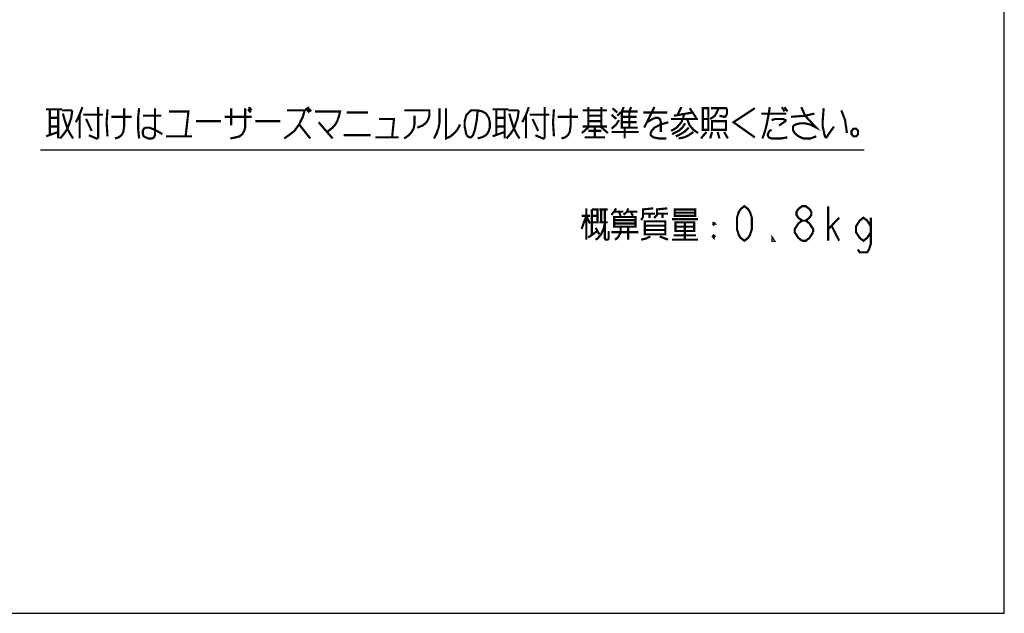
# Model space of a CAD drawing. Extents: x 0 to 840, y 0 to 594.
# Tile 15 of 21: x 658 to 840, y 0 to 110. Entities that reach past the tile are written whole.
import ezdxf

# ---------------------------------------------------------------- set-up
doc = ezdxf.new("R2010")
doc.units = 0
doc.header["$LTSCALE"] = 46.2
doc.layers.get('0').update_dxf_attribs({"linetype": 'CONTINUOUS'})
doc.layers.add('ALL_NOTE', color=7, linetype='CONTINUOUS')

msp = doc.modelspace()

# ---------------------------------------------------------------- linework, layer by layer
at = {"color": 7, "linetype": 'CONTINUOUS'}
for p, q in [((840, 0), (840, 594)), ((0, 0), (840, 0))]:
    msp.add_line(p, q, dxfattribs=at)
at = {"color": 2, "linetype": 'CONTINUOUS'}
msp.add_line((661.741, 85.726), (814.058, 85.726), dxfattribs=at)
at = {"layer": 'ALL_NOTE', "color": 2, "linetype": 'CONTINUOUS', "const_width": 0.4}
for points in [[(662.802, 93.216), (665.726, 93.216)], [(663.49, 93.216), (663.49, 88.416)], [(665.038, 93.216), (665.038, 87.816)], [(665.726, 93.016), (667.446, 93.016), (667.618, 92.816), (667.446, 91.616), (666.758, 89.616), (666.07, 88.616), (665.382, 87.816)], [(669.51, 93.616), (668.994, 92.216), (668.306, 90.816)], [(672.434, 93.616), (672.434, 88.016), (672.262, 87.816), (672.09, 87.816), (670.714, 88.416)], [(674.154, 93.216), (673.982, 90.816), (674.154, 88.216)], [(677.25, 93.416), (677.25, 90.216), (677.078, 89.016), (676.734, 88.416), (676.218, 88.016), (675.53, 87.816)], [(680.002, 93.416), (679.83, 91.816), (679.83, 89.416), (680.002, 87.816)], [(682.926, 93.416), (682.926, 88.416), (682.754, 88.016), (682.41, 87.816), (681.722, 87.816), (681.206, 88.016), (680.862, 88.216), (680.69, 88.616), (680.69, 89.216), (680.862, 89.616), (681.206, 89.816), (681.894, 89.816), (682.41, 89.616), (682.926, 89.416), (684.302, 88.616)], [(685.506, 92.816), (689.118, 92.816), (688.602, 88.216)], [(699.61, 93.416), (699.61, 89.816), (699.438, 89.216), (699.094, 88.616), (698.578, 88.216), (697.89, 88.016), (696.858, 87.816)], [(697.03, 90.216), (697.03, 93.416)], [(700.126, 93.216), (700.642, 92.616)], [(700.298, 93.616), (700.814, 93.016)], [(707.35, 93.016), (710.618, 93.016), (710.274, 91.816), (709.586, 90.416), (708.726, 89.216), (707.694, 88.416), (706.834, 87.816)], [(710.79, 93.416), (711.478, 92.616)], [(711.134, 93.616), (711.822, 92.816)], [(712.51, 92.816), (717.154, 92.816), (716.982, 92.016), (716.638, 91.016), (716.294, 90.416), (715.778, 89.816), (715.262, 89.416), (714.746, 89.016)], [(729.022, 93.016), (733.666, 93.016), (733.666, 92.016), (733.494, 91.416), (733.15, 90.816), (732.462, 90.216), (731.43, 89.816)], [(735.558, 93.416), (735.558, 90.816), (735.386, 89.816), (735.042, 88.816), (734.526, 87.816)], [(736.762, 93.416), (736.762, 87.816), (737.622, 88.216), (738.31, 88.816), (738.826, 89.416), (739.17, 90.016), (739.342, 90.416)], [(740.546, 88.416), (740.202, 90.016), (740.202, 91.016), (740.546, 92.216), (741.406, 93.016), (742.61, 93.016), (743.47, 92.816), (744.158, 92.416), (744.674, 91.616), (744.846, 90.816), (744.846, 89.816), (744.674, 89.216), (744.33, 88.616), (743.814, 88.216), (743.298, 88.016), (742.61, 87.816)], [(742.61, 93.016), (742.438, 91.216), (742.094, 89.416), (741.75, 88.416), (741.406, 88.016), (741.062, 88.016), (740.546, 88.416)], [(745.362, 93.216), (748.286, 93.216)], [(746.05, 93.216), (746.05, 88.416)], [(747.598, 93.216), (747.598, 87.816)], [(748.286, 93.016), (750.006, 93.016), (750.178, 92.816), (750.006, 91.616), (749.318, 89.616), (748.63, 88.616), (747.942, 87.816)], [(752.07, 93.616), (751.554, 92.216), (750.866, 90.816)], [(754.994, 93.616), (754.994, 88.016), (754.822, 87.816), (754.65, 87.816), (753.274, 88.416)], [(756.714, 93.216), (756.542, 90.816), (756.714, 88.216)], [(759.81, 93.416), (759.81, 90.216), (759.638, 89.016), (759.294, 88.416), (758.778, 88.016), (758.09, 87.816)], [(762.046, 93.016), (766.518, 93.016)], [(763.078, 93.616), (763.078, 90.016)], [(765.486, 93.616), (765.486, 90.016)], [(767.55, 93.416), (768.41, 92.616)], [(768.41, 92.016), (769.27, 92.816), (769.614, 93.616)], [(769.27, 92.816), (772.194, 92.816)], [(769.27, 92.816), (769.27, 89.816), (772.194, 89.816)], [(770.646, 92.816), (770.99, 93.616)], [(770.646, 92.816), (770.646, 89.816)], [(775.29, 93.616), (773.398, 89.816)], [(780.278, 93.616), (779.59, 92.216)], [(781.826, 93.416), (783.03, 91.616)], [(784.234, 93.416), (784.234, 89.416), (785.266, 89.416), (785.266, 93.416), (784.234, 93.416)], [(785.61, 91.416), (786.47, 92.016), (786.814, 92.616), (787.158, 93.416)], [(785.782, 93.416), (788.534, 93.416), (788.706, 93.216), (788.706, 92.416), (788.534, 92.016), (788.362, 91.816), (788.19, 91.816), (787.33, 92.016)], [(793.866, 93.416), (789.91, 90.816), (793.866, 88.016)], [(796.618, 93.616), (796.446, 92.416), (796.102, 90.616), (795.758, 89.216), (795.414, 88.216), (795.242, 87.816)], [(798.854, 93.616), (799.37, 92.816)], [(799.37, 93.616), (799.886, 92.816)], [(802.466, 93.616), (803.154, 92.016), (805.218, 89.816), (804.014, 90.416), (803.154, 90.616), (802.294, 90.616), (801.434, 90.416), (801.09, 90.216), (800.918, 90.016), (800.918, 89.416), (801.09, 89.016), (801.434, 88.616), (801.95, 88.216), (802.81, 87.816), (804.186, 87.816), (805.218, 88.216)], [(806.594, 93.416), (806.422, 91.216), (806.422, 90.016), (806.766, 88.416), (806.938, 88.016), (807.11, 88.016), (808.486, 90.016)], [(809.862, 93.016), (810.55, 91.216), (810.894, 88.816)], [(663.49, 91.616), (665.038, 91.616)], [(665.898, 92.416), (666.242, 91.216), (666.758, 89.616), (667.274, 88.616), (667.79, 87.816)], [(668.994, 92.216), (668.994, 87.816)], [(669.682, 92.216), (673.294, 92.216)], [(670.198, 91.416), (671.23, 89.216)], [(674.842, 91.816), (678.626, 91.816)], [(680.69, 92.016), (684.13, 92.016)], [(690.494, 91.016), (695.138, 91.016)], [(695.826, 91.816), (700.814, 91.816)], [(701.502, 91.016), (706.146, 91.016)], [(718.358, 92.616), (722.314, 92.616)], [(724.378, 91.416), (727.13, 91.416), (726.786, 88.016)], [(730.914, 92.016), (730.914, 90.416), (730.742, 89.616), (730.398, 89.016), (729.882, 88.416), (729.022, 87.816)], [(746.05, 91.616), (747.598, 91.616)], [(748.458, 92.416), (748.802, 91.216), (749.318, 89.616), (749.834, 88.616), (750.35, 87.816)], [(751.554, 92.216), (751.554, 87.816)], [(752.242, 92.216), (755.854, 92.216)], [(752.758, 91.416), (753.79, 89.216)], [(757.402, 91.816), (761.186, 91.816)], [(763.078, 92.016), (765.486, 92.016)], [(765.486, 91.016), (763.078, 91.016)], [(767.378, 92.216), (768.238, 91.416)], [(767.378, 89.616), (768.238, 90.416), (768.754, 91.216)], [(769.27, 91.816), (772.022, 91.816)], [(773.226, 92.616), (777.698, 92.616)], [(773.914, 90.816), (774.946, 91.416), (775.462, 91.616), (775.978, 91.616), (776.322, 91.416), (776.494, 90.816), (776.494, 89.016)], [(780.794, 92.416), (780.622, 91.616), (780.278, 90.816), (779.418, 89.816), (778.386, 89.216)], [(778.386, 91.416), (783.374, 91.416)], [(778.902, 92.016), (782.342, 92.616)], [(781.31, 91.416), (781.826, 90.216), (782.514, 89.416), (783.374, 88.816)], [(784.234, 91.416), (785.266, 91.416)], [(785.954, 91.016), (785.954, 89.416), (788.534, 89.416), (788.534, 91.016), (785.954, 91.016)], [(795.07, 92.416), (799.714, 92.416)], [(796.962, 91.216), (797.65, 91.416), (799.026, 91.416), (799.542, 91.216), (799.542, 91.016), (798.338, 90.216)], [(800.574, 91.816), (803.154, 92.016), (804.874, 92.416)], [(663.49, 90.016), (665.038, 90.016)], [(709.586, 90.416), (711.65, 87.816)], [(713.198, 90.816), (715.778, 87.816)], [(746.05, 90.016), (747.598, 90.016)], [(763.25, 90.016), (761.874, 88.816)], [(762.046, 90.016), (766.518, 90.016)], [(763.078, 89.216), (765.486, 89.216)], [(764.282, 89.816), (764.282, 88.016)], [(765.314, 90.016), (766.69, 88.816)], [(769.27, 90.816), (772.022, 90.816)], [(769.786, 89.816), (769.786, 87.816)], [(777.87, 90.816), (776.494, 90.416), (775.29, 89.816), (774.774, 89.216), (774.602, 88.816), (774.602, 88.416), (775.118, 88.016), (776.15, 87.816), (777.526, 87.816)], [(780.966, 90.616), (780.45, 89.816), (779.762, 89.216), (778.558, 88.616)], [(781.654, 89.816), (780.794, 89.016), (779.762, 88.416), (779.246, 88.216)], [(796.962, 89.416), (796.618, 89.216), (796.446, 89.016), (796.274, 88.616), (796.274, 88.416), (796.446, 88.016), (796.962, 87.816), (798.682, 87.816), (799.886, 88.016)], [(812.614, 89.616), (812.098, 89.616), (811.754, 89.216), (811.754, 88.616), (812.098, 88.216), (812.614, 88.216), (812.958, 88.616), (812.958, 89.216), (812.614, 89.616)], [(662.802, 88.216), (665.038, 89.016)], [(684.99, 88.216), (689.806, 88.216)], [(717.842, 88.416), (722.83, 88.416)], [(723.69, 88.016), (727.99, 88.016)], [(745.362, 88.216), (747.598, 89.016)], [(762.39, 88.016), (766.174, 88.016)], [(767.378, 89.016), (772.366, 89.016)], [(782.514, 89.016), (781.654, 88.416), (780.794, 88.016), (779.762, 87.816)], [(784.922, 89.016), (783.89, 87.816)], [(785.954, 89.016), (785.61, 87.816)], [(786.986, 89.016), (787.33, 87.816)], [(788.19, 89.016), (788.878, 87.816)], [(762.692, 74.892), (762.692, 69.092)], [(763.724, 74.692), (764.756, 74.692), (764.756, 72.292), (763.724, 72.292)], [(763.724, 74.692), (763.724, 70.092)], [(765.1, 74.692), (766.648, 74.692)], [(765.444, 74.692), (765.444, 72.292)], [(766.132, 74.692), (766.132, 69.292), (766.304, 69.092), (766.648, 69.092), (766.82, 69.292), (766.82, 70.692)], [(768.196, 74.892), (767.852, 74.292), (767.336, 73.692)], [(770.432, 74.892), (770.26, 74.292), (769.572, 73.692)], [(772.84, 72.692), (773.184, 73.292), (773.184, 74.692), (775.076, 74.892)], [(775.248, 73.092), (775.764, 73.692), (775.764, 74.692), (777.656, 74.892)], [(779.032, 74.692), (779.032, 73.492), (782.816, 73.492), (782.816, 74.692), (779.032, 74.692)], [(791.932, 68.892), (791.244, 69.426), (790.9, 69.959), (790.556, 71.026), (790.556, 73.159), (790.9, 74.226), (791.244, 74.759), (791.932, 75.292), (792.62, 74.759), (792.964, 74.226), (793.308, 73.159), (793.308, 71.026), (792.964, 69.959), (792.62, 69.426), (791.932, 68.892)], [(802.596, 72.626), (801.908, 73.159), (801.564, 73.692), (801.564, 74.226), (801.908, 74.759), (802.596, 75.292), (803.284, 75.292), (803.972, 74.759), (804.316, 74.226), (804.316, 73.692), (803.972, 73.159), (803.284, 72.626)], [(807.412, 68.892), (807.412, 75.292)], [(761.832, 71.092), (762.692, 73.492), (763.38, 72.092)], [(761.832, 73.492), (763.38, 73.492)], [(763.724, 73.492), (764.756, 73.492)], [(767.852, 74.292), (769.572, 74.292)], [(771.808, 73.292), (771.808, 71.492), (767.852, 71.492), (767.852, 73.292), (771.808, 73.292)], [(767.852, 72.692), (771.808, 72.692)], [(768.712, 74.292), (769.056, 73.492)], [(770.26, 74.292), (772.152, 74.292)], [(770.948, 74.292), (771.292, 73.492)], [(773.184, 73.892), (775.42, 73.892)], [(774.388, 73.892), (774.388, 73.092)], [(775.764, 73.892), (777.828, 73.892)], [(776.796, 73.892), (776.796, 73.092)], [(778.516, 72.892), (783.332, 72.892)], [(779.032, 74.092), (782.816, 74.092)], [(807.412, 71.026), (809.476, 73.159)], [(815.324, 70.492), (814.636, 69.426), (813.948, 68.892), (813.26, 69.426), (812.572, 70.492), (812.572, 71.559), (813.26, 72.626), (813.948, 73.159), (814.636, 72.626), (815.324, 71.559)], [(815.324, 73.159), (815.324, 68.359), (814.98, 67.292), (814.636, 66.759), (813.26, 66.759), (812.916, 67.292)], [(766.132, 72.292), (765.96, 71.292), (765.444, 70.092), (764.756, 69.292), (764.412, 69.092)], [(764.412, 71.292), (765.1, 70.092)], [(765.1, 72.292), (766.648, 72.292)], [(771.808, 72.092), (767.852, 72.092)], [(769.056, 71.492), (769.056, 70.492), (768.884, 70.092), (768.54, 69.492), (768.024, 69.092)], [(770.432, 71.492), (770.432, 69.092)], [(773.528, 72.492), (773.528, 70.092), (777.312, 70.092), (777.312, 72.492), (773.528, 72.492)], [(773.528, 71.692), (777.312, 71.692)], [(777.312, 70.892), (773.528, 70.892)], [(779.204, 72.292), (779.204, 70.692), (782.644, 70.692), (782.644, 72.292), (779.204, 72.292)], [(779.204, 71.492), (782.644, 71.492)], [(780.924, 72.292), (780.924, 69.092)], [(786.084, 72.092), (786.428, 72.092), (786.256, 72.292)], [(786.084, 72.092), (786.256, 72.292)], [(786.084, 72.092), (786.256, 71.892), (786.428, 72.092)], [(786.256, 72.292), (786.256, 71.892)], [(802.596, 68.892), (801.908, 69.426), (801.564, 69.959), (801.22, 70.492), (801.22, 71.026), (801.908, 72.092)], [(801.908, 72.092), (802.596, 72.626), (803.284, 72.626), (803.972, 72.092)], [(803.972, 72.092), (804.66, 71.026), (804.66, 70.492)], [(808.1, 71.559), (809.476, 68.892)], [(763.036, 69.492), (764.756, 70.692)], [(767.336, 70.492), (772.324, 70.492)], [(774.56, 69.692), (773.7, 69.292), (772.84, 69.092)], [(776.28, 69.692), (777.828, 69.092)], [(778.516, 69.092), (783.332, 69.092)], [(778.86, 69.892), (782.988, 69.892)], [(786.256, 69.892), (786.256, 69.492), (786.084, 69.692), (786.256, 69.892), (786.428, 69.692), (786.256, 69.492)], [(786.084, 69.692), (786.428, 69.692)], [(797.436, 68.892), (797.092, 68.892), (797.092, 69.426), (797.436, 68.892)], [(804.66, 70.492), (803.972, 69.426), (803.284, 68.892), (802.596, 68.892)]]:
    msp.add_lwpolyline(points, dxfattribs=at)

doc.saveas('drawing.dxf')
